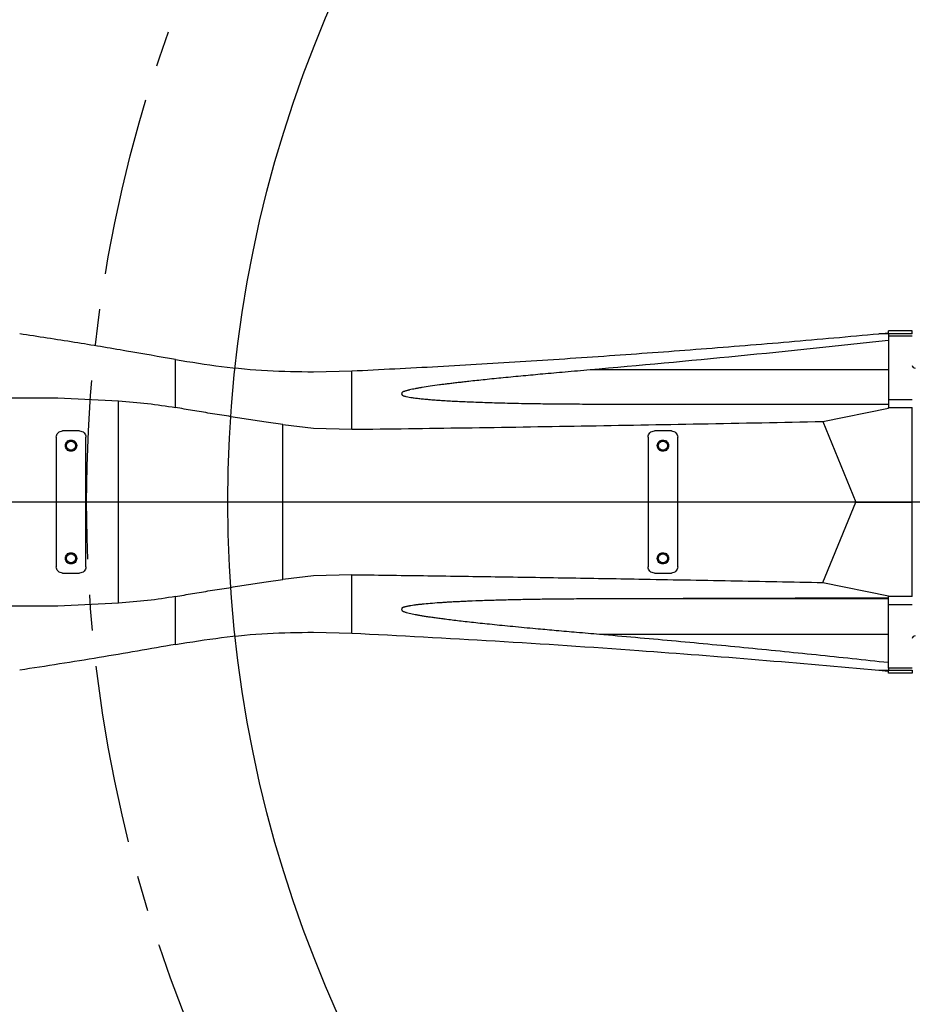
# Model space of a CAD drawing. Extents: x 0 to 841, y 0 to 594.
# Tile 29 of 65: x 269 to 301, y 177 to 212. Entities that reach past the tile are written whole.
import ezdxf

# ---------------------------------------------------------------- set-up
doc = ezdxf.new("R2010")
doc.units = 0
doc.linetypes.add('CENTER', pattern=[10.16, 6.35, -1.27, 1.27, -1.27])
doc.layers.get('0').update_dxf_attribs({"linetype": 'CONTINUOUS'})
doc.styles.add('SLDTEXTSTYLE1', font='TXT', dxfattribs={"width": 0.75})
doc.dimstyles.new('SLDDIMSTYLE0', dxfattribs={"dimtxt": 3.5, "dimasz": 3.556, "dimexe": 0, "dimexo": 0.0625, "dimgap": 0.875, "dimtad": 1, "dimdec": 1, "dimlfac": 10, "dimrnd": 1e-09, "dimzin": 12, "dimtxsty": 'SLDTEXTSTYLE1', "dimsah": 1, "dimcen": 0, "dimazin": 3, "dimtfac": 1, "dimtdec": 1, "dimtofl": 0, "dimtmove": 0, "dimatfit": 3, "dimtolj": 1, "dimtzin": 12})
doc.dimstyles.new('SLDDIMSTYLE1', dxfattribs={"dimtxt": 3.5, "dimasz": 3.556, "dimexe": 0, "dimexo": 0.0625, "dimgap": 0.875, "dimtad": 1, "dimdec": 4, "dimlfac": 10, "dimzin": 12, "dimtxsty": 'SLDTEXTSTYLE1', "dimsah": 1, "dimcen": 0.09, "dimazin": 3, "dimtfac": 1, "dimtofl": 0, "dimtmove": 0, "dimatfit": 3, "dimtolj": 1, "dimtzin": 12})
doc.dimstyles.new('SLDDIMSTYLE2', dxfattribs={"dimtxt": 3.5, "dimasz": 3.556, "dimexe": 0, "dimexo": 0.0625, "dimgap": 0.875, "dimtad": 1, "dimdec": 1, "dimlfac": 10, "dimrnd": 1e-09, "dimzin": 12, "dimtxsty": 'SLDTEXTSTYLE1', "dimsah": 1, "dimcen": 0, "dimazin": 3, "dimtfac": 1, "dimtofl": 0, "dimtmove": 0, "dimatfit": 3, "dimtolj": 1, "dimtzin": 12})

# ---------------------------------------------------------------- blocks, each defined once
blk = doc.blocks.new('_D_26')
at = {"color": 2, "linetype": 'CONTINUOUS'}
for q in [(320.997, 194.975), (201.997, 75.974)]:
    blk.add_line((221.96, 95.937), q, dxfattribs=at)
blk.add_solid([(221.96, 95.937), (219.176, 93.692), (219.715, 93.153)], dxfattribs=at)
at = {"color": 2, "linetype": 'CONTINUOUS', "insert": (198.807, 79.164, 0.01), "char_height": 3.5, "attachment_point": 1, "rotation": 45, "style": 'SLDTEXTSTYLE1'}
blk.add_mtext('R1400.6', dxfattribs=at)
blk = doc.blocks.new('_D_27')
at = {"color": 2, "linetype": 'CONTINUOUS'}
for q in [(263.627, 252.345), (320.997, 194.975)]:
    blk.add_line((286.243, 229.729), q, dxfattribs=at)
blk.add_solid([(286.243, 229.729), (283.998, 232.513), (283.459, 231.974)], dxfattribs=at)
at = {"color": 2, "linetype": 'CONTINUOUS', "char_height": 3.5, "attachment_point": 1, "rotation": 315, "style": 'SLDTEXTSTYLE1'}
for s, insert in [('R491.5', (266.816, 255.533, 0.01)), ('*3', (277.977, 244.372, 0.01))]:
    blk.add_mtext(s, dxfattribs=dict(at, insert=insert))
blk = doc.blocks.new('_D_29')
at = {"color": 2, "linetype": 'CONTINUOUS'}
for p, q in [((234.677, 194.975), (162.699, 194.975)), ((391.527, 72.813), (400.147, 57.884))]:
    blk.add_line(p, q, dxfattribs=at)
blk.add_arc((320.997, 194.975), 157.299, 300, 180, dxfattribs=at)
for points in [[(163.699, 194.975), (164.12, 198.526), (163.358, 198.535)], [(399.647, 58.75), (402.9, 60.235), (402.512, 60.891)]]:
    blk.add_solid(points, dxfattribs=at)
at = {"color": 2, "linetype": 'CONTINUOUS', "char_height": 3.5, "attachment_point": 1, "rotation": 315.2963, "style": 'SLDTEXTSTYLE1'}
for s, insert in [('-', (430.85, 313.913, 0.01)), ('240°', (431.952, 312.822, 0.01))]:
    blk.add_mtext(s, dxfattribs=dict(at, insert=insert))
blk = doc.blocks.new('_D_30')
at = {"color": 2, "linetype": 'CONTINUOUS'}
for p, q in [((391.527, 317.136), (395.626, 324.235)), ((234.677, 194.975), (171.74, 194.975))]:
    blk.add_line(p, q, dxfattribs=at)
blk.add_arc((320.997, 194.975), 148.257, 180, 60, dxfattribs=at)
for points in [[(395.126, 323.369), (397.99, 321.227), (398.378, 321.882)], [(172.74, 194.975), (172.402, 191.414), (173.164, 191.423)]]:
    blk.add_solid(points, dxfattribs=at)
at = {"color": 2, "linetype": 'CONTINUOUS', "char_height": 3.5, "attachment_point": 1, "rotation": 6.8376, "style": 'SLDTEXTSTYLE1'}
for s, insert in [('240°', (334.737, 51.847, 0.01)), ('+', (331.928, 51.51, 0.01))]:
    blk.add_mtext(s, dxfattribs=dict(at, insert=insert))
blk = doc.blocks.new('SW_CENTERMARKSYMBOL_3')
at = {"color": 0, "linetype": 'CONTINUOUS'}
blk.add_line((-0.5, 0), (-85.32, 0), dxfattribs=at)

msp = doc.modelspace()

# ---------------------------------------------------------------- linework, layer by layer
at = {"color": 7, "linetype": 'CONTINUOUS'}
for p, q in [((299.960884, 200.944863), (300.297291, 200.975972)), ((300.297291, 200.975972), (300.297291, 201.050651)), ((301.147291, 201.050651), (300.297291, 201.050651)), ((301.147291, 200.939834), (301.147291, 201.050651)), ((300.297291, 200.942089), (299.960884, 200.944863)), ((301.147291, 200.939834), (300.297291, 200.939834)), ((300.297291, 200.870616), (301.147291, 200.870616)), ((279.901166, 199.594364), (281.255014, 199.627407)), ((281.255014, 197.554369), (281.255014, 199.627407)), ((300.297291, 199.663529), (289.710986, 199.663529)), ((268.747291, 198.674591), (270.830011, 198.674591)), ((270.830011, 198.674591), (272.981749, 198.561224)), ((272.981749, 191.387958), (272.981749, 198.561224)), ((300.297291, 198.609808), (301.147291, 198.609808)), ((297.974495, 197.833891), (300.297291, 198.310166)), ((300.297291, 198.310166), (300.297291, 198.33365)), ((300.297291, 198.33365), (301.147291, 198.33365)), ((301.147291, 194.974591), (301.147291, 198.33365)), ((297.974495, 197.833891), (299.148381, 194.974591)), ((271.597291, 197.499591), (270.997291, 197.499591)), ((278.808798, 192.223645), (278.808798, 197.725537)), ((278.808798, 197.725537), (279.901166, 197.600685)), ((279.901166, 197.600685), (281.255014, 197.554369)), ((292.597291, 197.499591), (291.997291, 197.499591)), ((270.772291, 197.274591), (270.772291, 192.674591)), ((271.822291, 192.674591), (271.822291, 197.274591)), ((291.772291, 197.274591), (291.772291, 192.674591)), ((292.822291, 192.674591), (292.822291, 197.274591)), ((297.974495, 192.115291), (299.148381, 194.974591)), ((299.148381, 194.974591), (301.147291, 194.974591)), ((301.147291, 191.615532), (301.147291, 194.974591)), ((270.997291, 192.449591), (271.597291, 192.449591)), ((279.901166, 192.348497), (278.808798, 192.223645)), ((281.255014, 192.394813), (279.901166, 192.348497)), ((281.255014, 190.321776), (281.255014, 192.394813)), ((291.997291, 192.449591), (292.597291, 192.449591)), ((297.974495, 192.115291), (300.297291, 191.639016)), ((275.004001, 189.919322), (275.004001, 191.621087)), ((300.297291, 191.534469), (289.710986, 191.534469)), ((300.297291, 191.615532), (300.297291, 191.639016)), ((301.147291, 191.615532), (300.297291, 191.615532)), ((270.830011, 191.274591), (268.747291, 191.274591)), ((272.981749, 191.387958), (270.830011, 191.274591)), ((300.297291, 191.339375), (301.147291, 191.339375)), ((279.901166, 190.354818), (281.255014, 190.321776)), ((290.042392, 190.28507), (300.297291, 190.28507)), ((301.147291, 189.078566), (300.297291, 189.078566)), ((299.960884, 189.004319), (300.297291, 189.007093)), ((299.960884, 189.004319), (300.297291, 188.97321)), ((300.297291, 189.009348), (301.147291, 189.009348)), ((300.297291, 188.898531), (300.297291, 188.97321)), ((301.147291, 188.898531), (300.297291, 188.898531)), ((301.147291, 189.009348), (301.147291, 188.898531))]:
    msp.add_line(p, q, dxfattribs=at)
msp.add_lwpolyline([(275.004001, 198.328095), (275.004001, 198.587324), (275.004001, 198.834772), (275.004001, 199.06963), (275.004001, 199.291134), (275.004001, 199.498562), (275.004001, 199.691236), (275.004001, 199.868528), (275.004001, 200.02986)], dxfattribs=at)
at = {"color": 1, "linetype": 'CONTINUOUS'}
for radius in [140.06, 44.14]:
    msp.add_circle((320.997291, 194.974591), radius, dxfattribs=at)
at = {"color": 2, "linetype": 'CENTER'}
msp.add_circle((320.997291, 194.974591), 49.15, dxfattribs=at)
at = {"color": 7, "linetype": 'CONTINUOUS'}
for centre in [(271.297291, 196.974591), (292.297291, 196.974591), (271.297291, 192.974591), (292.297291, 192.974591)]:
    msp.add_circle(centre, 0.1621, dxfattribs=at)
for centre, start, end in [((301.247291, 199.824591), 180, 270), ((301.247291, 190.124591), 90, 180)]:
    msp.add_arc(centre, 0.1, start, end, dxfattribs=at)
for points, knots in [([(275.004001, 200.02986), (274.424904, 200.132155), (273.232657, 200.342761), (271.389615, 200.648759), (270.124407, 200.8444), (269.474711, 200.944863)], [0, 0, 0, 0, 0.3148205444, 0.6481540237, 1, 1, 1, 1]), ([(281.255014, 199.627407), (282.275008, 199.679301), (284.333451, 199.784029), (287.447188, 199.97051), (290.559621, 200.177763), (293.674626, 200.40845), (296.796464, 200.660216), (298.89855, 200.849303), (299.960884, 200.944863)], [0, 0, 0, 0, 0.163367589, 0.329690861, 0.498970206, 0.662352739, 0.829362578, 1, 1, 1, 1]), ([(300.297291, 200.706861), (298.521782, 200.516368), (294.996021, 200.138092), (291.464231, 199.82096), (289.710986, 199.663529)], [0, 0, 0, 0, 0.503581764, 1, 1, 1, 1]), ([(275.004001, 200.02986), (275.546543, 199.942533), (276.626834, 199.768649), (278.263274, 199.623385), (279.354726, 199.604046), (279.901166, 199.594364)], [0, 0, 0, 0, 0.335016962, 0.667073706, 1, 1, 1, 1]), ([(289.710986, 199.663529), (289.415286, 199.637722), (288.856475, 199.588953), (288.067371, 199.517913), (287.336498, 199.450221), (286.65367, 199.384314), (286.008676, 199.319024), (285.536517, 199.26857), (285.217581, 199.232871), (285.032255, 199.211569), (284.855763, 199.190708), (284.688106, 199.170284), (284.528322, 199.15018), (284.313842, 199.12222), (284.056969, 199.086612), (283.834461, 199.052389), (283.705726, 199.030777), (283.655649, 199.02208), (283.606921, 199.013333), (283.559535, 199.004549), (283.457971, 198.984976), (283.363899, 198.965973), (283.275164, 198.943833), (283.241392, 198.934547), (283.198664, 198.922508), (283.163805, 198.912576), (283.139954, 198.905654), (283.127282, 198.901809), (283.107863, 198.895584), (283.084238, 198.886954), (283.061887, 198.87676), (283.042238, 198.863195), (283.029644, 198.841196), (283.026336, 198.813369), (283.030762, 198.790009), (283.040431, 198.773901), (283.054367, 198.76019), (283.07911, 198.749118), (283.113262, 198.738855), (283.150457, 198.728936), (283.24752, 198.706039), (283.381158, 198.683076), (283.556091, 198.659311), (283.721874, 198.640424), (283.890013, 198.624035), (284.057054, 198.609674), (284.219587, 198.597086), (284.394175, 198.584868), (284.594084, 198.5722), (284.822184, 198.55924), (285.081327, 198.546124), (285.36105, 198.533523), (285.661648, 198.521497), (285.983547, 198.510135), (286.327169, 198.499523), (286.692634, 198.489738), (287.079941, 198.48087), (287.475642, 198.47327), (287.956219, 198.46565), (288.541519, 198.458742), (289.264824, 198.453349), (289.774184, 198.452656), (290.042392, 198.452291)], [0, 0, 0, 0, 0.063790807, 0.120551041, 0.170281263, 0.221554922, 0.268015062, 0.309664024, 0.323673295, 0.337051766, 0.349799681, 0.361917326, 0.373405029, 0.384471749, 0.408499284, 0.42928687, 0.433042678, 0.436705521, 0.440275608, 0.443753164, 0.447138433, 0.462688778, 0.464558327, 0.467118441, 0.470369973, 0.474313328, 0.475097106, 0.47584614, 0.477240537, 0.479619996, 0.481471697, 0.482838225, 0.485299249, 0.48820154, 0.49118195, 0.492518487, 0.493710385, 0.496481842, 0.498805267, 0.501839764, 0.505145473, 0.521115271, 0.531689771, 0.543822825, 0.557522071, 0.568462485, 0.580257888, 0.592909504, 0.606418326, 0.623665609, 0.642382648, 0.662570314, 0.684229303, 0.707424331, 0.732181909, 0.758502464, 0.786386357, 0.815833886, 0.84394127, 0.890124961, 0.942144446, 1, 1, 1, 1]), ([(272.981749, 198.561224), (273.325699, 198.536857), (274.000764, 198.48903), (274.673855, 198.381056), (275.004001, 198.328095)], [0, 0, 0, 0, 0.509507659, 1, 1, 1, 1]), ([(278.808798, 197.725537), (278.585704, 197.758499), (278.154159, 197.822259), (277.514365, 197.918784), (276.879163, 198.016935), (276.24288, 198.118551), (275.613903, 198.222352), (275.204487, 198.293335), (275.004001, 198.328095)], [0, 0, 0, 0, 0.175538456, 0.339555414, 0.503289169, 0.675555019, 0.841123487, 1, 1, 1, 1]), ([(290.042392, 198.452291), (291.741892, 198.452291), (295.163021, 198.452291), (298.578503, 198.452291), (300.297291, 198.452291)], [0, 0, 0, 0, 0.496765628, 1, 1, 1, 1]), ([(281.255014, 197.554369), (282.595477, 197.572143), (285.312651, 197.608171), (289.439826, 197.673836), (293.67321, 197.748209), (296.528676, 197.80509), (297.974495, 197.833891)], [0, 0, 0, 0, 0.240254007, 0.487004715, 0.740253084, 1, 1, 1, 1]), ([(281.255014, 192.394813), (282.104226, 192.38375), (283.802681, 192.361625), (286.349399, 192.324185), (288.895381, 192.283824), (291.681954, 192.236169), (294.708797, 192.180745), (296.885908, 192.137109), (297.974495, 192.115291)], [0, 0, 0, 0, 0.152198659, 0.304402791, 0.456623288, 0.608849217, 0.804418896, 1, 1, 1, 1]), ([(275.004001, 191.621087), (275.204489, 191.655847), (275.613907, 191.726831), (276.242884, 191.830632), (276.87917, 191.932248), (277.514372, 192.030399), (278.154166, 192.126924), (278.585707, 192.190684), (278.808798, 192.223645)], [0, 0, 0, 0, 0.158877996, 0.324446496, 0.496710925, 0.66044803, 0.824463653, 1, 1, 1, 1]), ([(275.004001, 191.621087), (274.673855, 191.568126), (274.000764, 191.460152), (273.325699, 191.412325), (272.981749, 191.387958)], [0, 0, 0, 0, 0.490492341, 1, 1, 1, 1]), ([(289.710986, 191.534469), (289.455532, 191.533441), (288.968567, 191.531481), (288.274203, 191.524498), (287.636033, 191.51527), (287.032676, 191.503505), (286.456631, 191.489064), (285.916146, 191.472114), (285.507669, 191.456464), (285.217581, 191.443657), (285.032255, 191.434795), (284.855763, 191.425664), (284.688106, 191.41628), (284.528322, 191.406604), (284.313842, 191.392529), (284.056969, 191.373339), (283.834461, 191.353036), (283.705726, 191.339396), (283.655649, 191.333807), (283.606921, 191.328082), (283.559535, 191.322227), (283.457971, 191.308932), (283.363899, 191.295442), (283.275164, 191.278686), (283.241392, 191.271544), (283.198664, 191.262074), (283.163805, 191.25404), (283.139954, 191.248333), (283.127282, 191.245143), (283.107863, 191.239932), (283.084238, 191.232589), (283.061887, 191.223717), (283.042238, 191.211659), (283.029644, 191.191429), (283.026336, 191.164214), (283.030762, 191.139782), (283.040431, 191.122133), (283.054367, 191.10672), (283.07911, 191.093801), (283.113262, 191.081542), (283.150458, 191.069399), (283.24752, 191.040588), (283.368682, 191.012144), (283.515109, 190.982407), (283.633167, 190.960503), (283.763693, 190.938069), (283.90504, 190.915395), (284.057053, 190.892457), (284.219587, 190.869243), (284.394175, 190.845521), (284.594084, 190.819573), (284.822184, 190.791326), (285.081327, 190.760633), (285.36105, 190.728786), (285.661648, 190.695739), (285.983547, 190.661513), (286.327169, 190.626122), (286.692634, 190.589545), (287.079941, 190.551801), (287.475642, 190.514181), (287.956219, 190.469512), (288.541519, 190.416465), (289.264824, 190.352312), (289.774184, 190.308264), (290.042392, 190.28507)], [0, 0, 0, 0, 0.055108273, 0.10505118, 0.149829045, 0.19284518, 0.235320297, 0.274259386, 0.30966402, 0.323673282, 0.337051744, 0.349799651, 0.361917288, 0.373404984, 0.384471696, 0.408499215, 0.429286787, 0.433042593, 0.436705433, 0.440275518, 0.443753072, 0.447138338, 0.462688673, 0.464558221, 0.467118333, 0.470369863, 0.474313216, 0.475096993, 0.475846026, 0.477240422, 0.47961988, 0.481471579, 0.482838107, 0.485299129, 0.488201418, 0.491181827, 0.492518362, 0.49371026, 0.496481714, 0.498805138, 0.501839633, 0.50514534, 0.521115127, 0.528900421, 0.537561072, 0.547100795, 0.557522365, 0.568462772, 0.580258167, 0.592909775, 0.606418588, 0.623665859, 0.642382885, 0.662570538, 0.684229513, 0.707424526, 0.732182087, 0.758502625, 0.786386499, 0.815834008, 0.843941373, 0.890125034, 0.942144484, 1, 1, 1, 1]), ([(300.297291, 191.566838), (299.416045, 191.563873), (297.653526, 191.557942), (295.007625, 191.54964), (292.360291, 191.541742), (290.594098, 191.536893), (289.710986, 191.534469)], [0, 0, 0, 0, 0.249979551, 0.499967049, 0.749979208, 1, 1, 1, 1]), ([(275.004001, 189.919322), (275.545952, 190.006562), (276.627679, 190.180693), (278.264137, 190.325877), (279.356185, 190.345183), (279.901166, 190.354818)], [0, 0, 0, 0, 0.334651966, 0.667961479, 1, 1, 1, 1]), ([(281.255014, 190.321776), (282.953325, 190.233133), (286.350191, 190.055836), (291.165654, 189.73177), (295.703057, 189.384369), (298.541562, 189.131007), (299.960884, 189.004319)], [0, 0, 0, 0, 0.272028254, 0.544095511, 0.772036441, 1, 1, 1, 1]), ([(290.042392, 190.28507), (290.89769, 190.21003), (292.608314, 190.059948), (295.172615, 189.815767), (297.735847, 189.559227), (299.443468, 189.376066), (300.297291, 189.284485)], [0, 0, 0, 0, 0.2499797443, 0.4999678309, 0.7499800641, 1, 1, 1, 1]), ([(275.004001, 189.919322), (274.101826, 189.76064), (272.262069, 189.437049), (270.415675, 189.150401), (269.474711, 189.004319)], [0, 0, 0, 0, 0.490377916, 1, 1, 1, 1])]:
    msp.add_open_spline(points, degree=3, knots=knots, dxfattribs=at)
for points in [[(300.297291, 200.939834), (300.297291, 200.93564), (300.297291, 200.927252), (300.297291, 200.889495), (300.297291, 200.870616)], [(300.297291, 200.870616), (300.297291, 200.726846), (300.297291, 200.439307), (300.297291, 199.899885), (300.297291, 199.295911), (300.297291, 198.838509), (300.297291, 198.609808)], [(300.297291, 198.609808), (300.297291, 198.566666), (300.297291, 198.480384), (300.297291, 198.382561), (300.297291, 198.33365)], [(270.772291, 197.274591), (270.775673, 197.304074), (270.782438, 197.363041), (270.834469, 197.437414), (270.908841, 197.489445), (270.967808, 197.496209), (270.997291, 197.499591)], [(271.597291, 197.499591), (271.626775, 197.496209), (271.685741, 197.489445), (271.760114, 197.437414), (271.812145, 197.363041), (271.818909, 197.304074), (271.822291, 197.274591)], [(291.772291, 197.274591), (291.775673, 197.304074), (291.782438, 197.363041), (291.834469, 197.437414), (291.908841, 197.489445), (291.967808, 197.496209), (291.997291, 197.499591)], [(292.597291, 197.499591), (292.626775, 197.496209), (292.685741, 197.489445), (292.760114, 197.437414), (292.812145, 197.363041), (292.818909, 197.304074), (292.822291, 197.274591)], [(271.297291, 196.774591), (271.271115, 196.777597), (271.218762, 196.78361), (271.152188, 196.82986), (271.107705, 196.895969), (271.092084, 196.974591), (271.107705, 197.053213), (271.152188, 197.119322), (271.218762, 197.165572), (271.271115, 197.171585), (271.297291, 197.174591)], [(271.297291, 197.174591), (271.323468, 197.171585), (271.37582, 197.165572), (271.442394, 197.119322), (271.486878, 197.053213), (271.502498, 196.974591), (271.486878, 196.895969), (271.442394, 196.82986), (271.37582, 196.78361), (271.323468, 196.777597), (271.297291, 196.774591)], [(292.297291, 196.774591), (292.271115, 196.777597), (292.218762, 196.78361), (292.152188, 196.82986), (292.107705, 196.895969), (292.092084, 196.974591), (292.107705, 197.053213), (292.152188, 197.119322), (292.218762, 197.165572), (292.271115, 197.171585), (292.297291, 197.174591)], [(292.297291, 197.174591), (292.323468, 197.171585), (292.37582, 197.165572), (292.442394, 197.119322), (292.486878, 197.053213), (292.502498, 196.974591), (292.486878, 196.895969), (292.442394, 196.82986), (292.37582, 196.78361), (292.323468, 196.777597), (292.297291, 196.774591)], [(271.297291, 192.774591), (271.271115, 192.777597), (271.218762, 192.78361), (271.152188, 192.82986), (271.107705, 192.895969), (271.092084, 192.974591), (271.107705, 193.053213), (271.152188, 193.119322), (271.218762, 193.165572), (271.271115, 193.171585), (271.297291, 193.174591)], [(271.297291, 193.174591), (271.323468, 193.171585), (271.37582, 193.165572), (271.442394, 193.119322), (271.486878, 193.053213), (271.502498, 192.974591), (271.486878, 192.895969), (271.442394, 192.82986), (271.37582, 192.78361), (271.323468, 192.777597), (271.297291, 192.774591)], [(292.297291, 192.774591), (292.271115, 192.777597), (292.218762, 192.78361), (292.152188, 192.82986), (292.107705, 192.895969), (292.092084, 192.974591), (292.107705, 193.053213), (292.152188, 193.119322), (292.218762, 193.165572), (292.271115, 193.171585), (292.297291, 193.174591)], [(292.297291, 193.174591), (292.323468, 193.171585), (292.37582, 193.165572), (292.442394, 193.119322), (292.486878, 193.053213), (292.502498, 192.974591), (292.486878, 192.895969), (292.442394, 192.82986), (292.37582, 192.78361), (292.323468, 192.777597), (292.297291, 192.774591)], [(270.997291, 192.449591), (270.967808, 192.452973), (270.908841, 192.459737), (270.834469, 192.511768), (270.782438, 192.586141), (270.775673, 192.645108), (270.772291, 192.674591)], [(271.822291, 192.674591), (271.818909, 192.645108), (271.812145, 192.586141), (271.760114, 192.511768), (271.685741, 192.459737), (271.626775, 192.452973), (271.597291, 192.449591)], [(291.997291, 192.449591), (291.967808, 192.452973), (291.908841, 192.459737), (291.834469, 192.511768), (291.782438, 192.586141), (291.775673, 192.645108), (291.772291, 192.674591)], [(292.822291, 192.674591), (292.818909, 192.645108), (292.812145, 192.586141), (292.760114, 192.511768), (292.685741, 192.459737), (292.626775, 192.452973), (292.597291, 192.449591)], [(300.297291, 191.339375), (300.297291, 191.382516), (300.297291, 191.468798), (300.297291, 191.566621), (300.297291, 191.615532)], [(300.297291, 189.078566), (300.297291, 189.222336), (300.297291, 189.509875), (300.297291, 190.049298), (300.297291, 190.653271), (300.297291, 191.110673), (300.297291, 191.339375)], [(300.297291, 189.078566), (300.297291, 189.059688), (300.297291, 189.02193), (300.297291, 189.013542), (300.297291, 189.009348)]]:
    msp.add_open_spline(points, degree=3, dxfattribs=at)

# ---------------------------------------------------------------- block references
at = {"color": 4, "linetype": 'CONTINUOUS'}
msp.add_blockref('SW_CENTERMARKSYMBOL_3', (320.997291, 194.974591), dxfattribs=at)

# ---------------------------------------------------------------- dimensions: what is measured, and where the dimension line sits
at = {"color": 2, "linetype": 'CONTINUOUS'}
for base, line1, line2, text, picture, middle in [((242.348016, 58.75005), ((351.969736, 194.974591), (235.677027, 194.974591)), ((343.067291, 156.748229), (391.027291, 73.679073)), '-<>', '_D_29', (431.647533, 306.775119)), ((246.868594, 323.369261), ((343.067291, 233.200952), (391.027291, 316.270109)), ((351.969736, 194.974591), (235.677027, 194.974591)), '+<>', '_D_30', (338.648151, 47.771662))]:
    dim = msp.add_angular_dim_2l(base=base, line1=line1, line2=line2, text=text, dimstyle='SLDDIMSTYLE1', dxfattribs=at)
    dim.commit()
    dim.dimension.update_dxf_attribs({"geometry": picture, "text_midpoint": middle, "dimtype": 162})
dim = msp.add_radius_dim(center=(320.997291, 194.974591), mpoint=(286.242993, 229.728889), text='<> *3', dimstyle='SLDDIMSTYLE2', dxfattribs=at)
dim.commit()
dim.dimension.update_dxf_attribs({"geometry": '_D_27', "text_midpoint": (270.778009, 245.193893), "dimtype": 164})
dim = msp.add_radius_dim(center=(320.997291, 194.974591), mpoint=(221.959915, 95.937215), dimstyle='SLDDIMSTYLE0', dxfattribs=at)
dim.commit()
dim.dimension.update_dxf_attribs({"geometry": '_D_26', "text_midpoint": (208.010811, 81.988111), "dimtype": 164})

doc.saveas('drawing.dxf')
